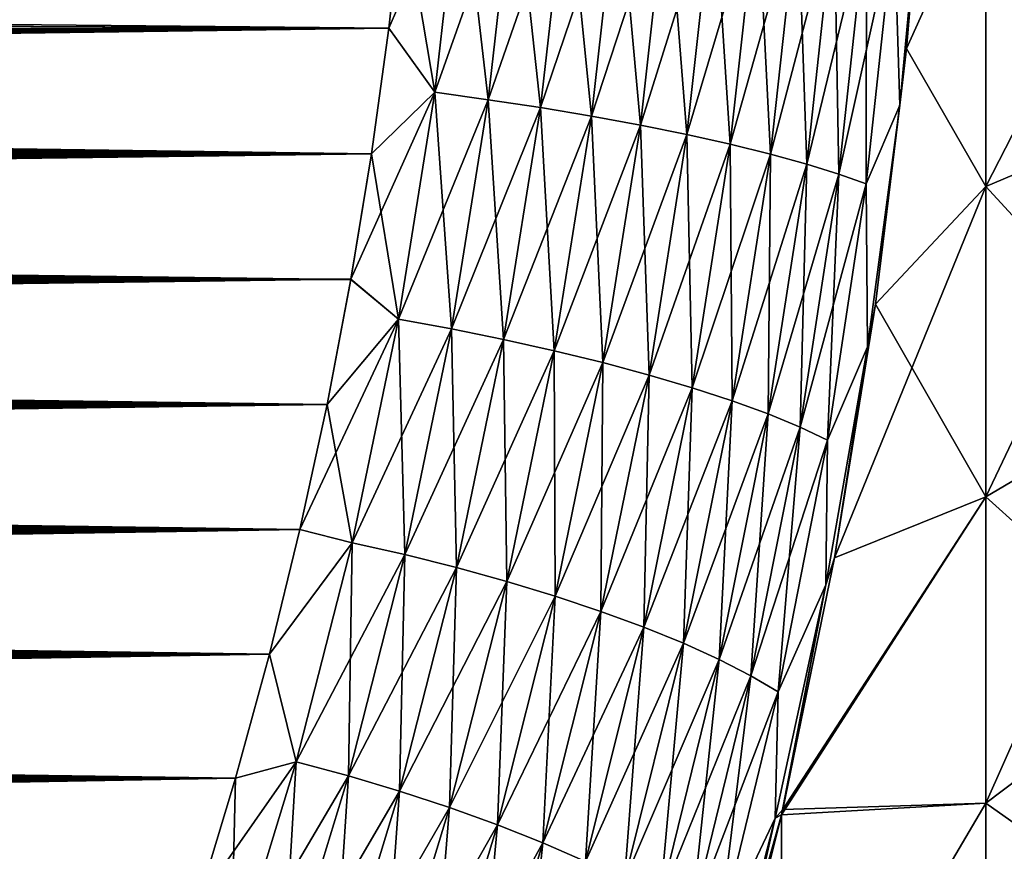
# Model space of a CAD drawing. Header units: metres. Extents: x -61 to 49, y -32 to 32.
# Tile 199 of 256: x 41.7 to 45.4, y -5.46 to -2.34. Entities that reach past the tile are written whole.
import ezdxf

# ---------------------------------------------------------------- set-up
doc = ezdxf.new("R2010")
doc.units = ezdxf.units.M
doc.layers.add('solid_K_27_40_10_000Y34', color=7, linetype='CONTINUOUS')

msp = doc.modelspace()

# ---------------------------------------------------------------- linework, layer by layer
at = {"layer": 'solid_K_27_40_10_000Y34'}
for points in [[(45.328068, -1.782086, -18.473186), (46.023605, -1.604952, -16.637003), (46.023605, -2.667591, -16.49999)], [(45.328068, -2.962006, 18.321053), (46.023605, -2.667591, 16.49999), (46.023605, -1.604952, 16.637003)], [(45.328068, -1.782086, 18.473186), (45.328068, -2.962006, 18.321053), (46.023605, -1.604952, 16.637003)], [(45.004276, -2.656291, 19.166079), (45.090019, -1.737685, 19.064695), (44.983616, -1.975737, 19.271534)], [(45.004276, -2.656292, -19.166079), (44.983616, -1.975737, -19.271534), (45.090019, -1.737686, -19.064695)], [(45.004276, -2.656291, 19.166079), (45.029476, -2.4433, 19.133783), (45.090019, -1.737685, 19.064695)], [(45.004276, -2.656292, -19.166079), (45.090019, -1.737686, -19.064695), (45.029476, -2.4433, -19.133783)], [(45.090019, -1.737685, 19.064695), (45.029476, -2.4433, 19.133783), (45.328068, -1.782086, 18.473186)], [(45.029476, -2.4433, -19.133783), (45.090019, -1.737686, -19.064695), (45.328068, -1.782086, -18.473186)], [(43.355854, -1.744777, 20.312004), (43.13781, -1.894571, 20.329971), (43.084679, -2.367485, 20.384541)], [(43.257759, -2.608441, 20.413815), (43.355854, -1.744777, 20.312004), (43.084679, -2.367485, 20.384541)], [(43.355854, -1.744775, -20.312004), (43.257759, -2.608439, -20.413815), (43.137783, -1.89485, -20.33)], [(43.45797, -2.636024, -20.393656), (43.257759, -2.608439, -20.413815), (43.355854, -1.744775, -20.312004)], [(43.556889, -1.763344, 20.289843), (43.355854, -1.744777, 20.312004), (43.257759, -2.608441, 20.413815)], [(43.45797, -2.636026, 20.393656), (43.556889, -1.763344, 20.289843), (43.257759, -2.608441, 20.413815)], [(43.556889, -1.763342, -20.289843), (43.45797, -2.636024, -20.393656), (43.355854, -1.744775, -20.312004)], [(43.654751, -2.66603, -20.353304), (43.45797, -2.636024, -20.393656), (43.556889, -1.763342, -20.289843)], [(43.754482, -1.783527, 20.24741), (43.556889, -1.763344, 20.289843), (43.45797, -2.636026, 20.393656)], [(43.754482, -1.783525, -20.24741), (43.654751, -2.66603, -20.353304), (43.556889, -1.763342, -20.289843)], [(43.654751, -2.666032, 20.353304), (43.754482, -1.783527, 20.24741), (43.45797, -2.636026, 20.393656)], [(43.846069, -2.698145, -20.293173), (43.654751, -2.66603, -20.353304), (43.754482, -1.783525, -20.24741)], [(43.946594, -1.805117, 20.185143), (43.754482, -1.783527, 20.24741), (43.654751, -2.666032, 20.353304)], [(43.846069, -2.698147, 20.293173), (43.946594, -1.805117, 20.185143), (43.654751, -2.666032, 20.353304)], [(43.946594, -1.805116, -20.185143), (43.846069, -2.698145, -20.293173), (43.754482, -1.783525, -20.24741)], [(44.029961, -2.732039, -20.213886), (43.846069, -2.698145, -20.293173), (43.946594, -1.805116, -20.185143)], [(44.131248, -1.827893, 20.103683), (43.946594, -1.805117, 20.185143), (43.846069, -2.698147, 20.293173)], [(44.131248, -1.827891, -20.103682), (44.029961, -2.732039, -20.213886), (43.946594, -1.805116, -20.185143)], [(45.029476, -2.4433, -19.133783), (45.328068, -1.782086, -18.473186), (45.328068, -2.962006, -18.321053)], [(45.029476, -2.4433, 19.133783), (45.328068, -2.962006, 18.321053), (45.328068, -1.782086, 18.473186)], [(45.328068, -2.962006, -18.321053), (45.328068, -1.782086, -18.473186), (46.023605, -2.667591, -16.49999)], [(44.029961, -2.732041, 20.213886), (44.131248, -1.827893, 20.103683), (43.846069, -2.698147, 20.293173)], [(44.204525, -2.767361, -20.116257), (44.029961, -2.732039, -20.213886), (44.131248, -1.827891, -20.103682)], [(44.306538, -1.851618, 20.00387), (44.131248, -1.827893, 20.103683), (44.029961, -2.732041, 20.213886)], [(44.306538, -1.851616, -20.00387), (44.204525, -2.767361, -20.116257), (44.131248, -1.827891, -20.103682)], [(44.204525, -2.767363, 20.116257), (44.306538, -1.851618, 20.00387), (44.029961, -2.732041, 20.213886)], [(44.367958, -2.80375, -20.001295), (44.204525, -2.767361, -20.116257), (44.306538, -1.851616, -20.00387)], [(44.47065, -1.876049, 19.886736), (44.306538, -1.851618, 20.00387), (44.204525, -2.767363, 20.116257)], [(44.367958, -2.803752, 20.001295), (44.47065, -1.876049, 19.886736), (44.204525, -2.767363, 20.116257)], [(44.47065, -1.876048, -19.886736), (44.367958, -2.80375, -20.001295), (44.306538, -1.851616, -20.00387)], [(44.518578, -2.84083, -19.870188), (44.367958, -2.80375, -20.001295), (44.47065, -1.876048, -19.886736)], [(44.621899, -1.900935, 19.753487), (44.47065, -1.876049, 19.886736), (44.367958, -2.803752, 20.001295)], [(44.621899, -1.900934, -19.753485), (44.518578, -2.84083, -19.870188), (44.47065, -1.876048, -19.886736)], [(43.137783, -1.89485, -20.33), (43.084648, -2.367738, -20.384573), (9.554608, -2.044169, -19.173697)], [(43.084679, -2.367485, 20.384541), (43.13781, -1.894571, 20.329971), (9.720771, -2.210061, 19.199253)], [(43.257759, -2.608439, -20.413815), (43.084648, -2.367738, -20.384573), (43.137783, -1.89485, -20.33)], [(44.518578, -2.840831, 19.870188), (44.621899, -1.900935, 19.753487), (44.367958, -2.803752, 20.001295)], [(44.654831, -2.878216, -19.724281), (44.518578, -2.84083, -19.870188), (44.621899, -1.900934, -19.753485)], [(44.758724, -1.926017, 19.605495), (44.621899, -1.900935, 19.753487), (44.518578, -2.840831, 19.870188)], [(44.758724, -1.926016, -19.605495), (44.654831, -2.878216, -19.724281), (44.621899, -1.900934, -19.753485)], [(44.654831, -2.878217, 19.724283), (44.758724, -1.926017, 19.605495), (44.518578, -2.840831, 19.870188)], [(44.775314, -2.915524, -19.565086), (44.654831, -2.878216, -19.724281), (44.758724, -1.926016, -19.605495)], [(44.879711, -1.951037, 19.44429), (44.758724, -1.926017, 19.605495), (44.654831, -2.878217, 19.724283)], [(44.775314, -2.915525, 19.565086), (44.879711, -1.951037, 19.44429), (44.654831, -2.878217, 19.724283)], [(44.879711, -1.951037, -19.44429), (44.775314, -2.915524, -19.565086), (44.758724, -1.926016, -19.605495)], [(44.87878, -2.952368, -19.394241), (44.775314, -2.915524, -19.565086), (44.879711, -1.951037, -19.44429)], [(44.983616, -1.975737, 19.271534), (44.879711, -1.951037, 19.44429), (44.775314, -2.915525, 19.565086)], [(44.983616, -1.975737, -19.271534), (44.87878, -2.952368, -19.394241), (44.879711, -1.951037, -19.44429)], [(44.87878, -2.952369, 19.394241), (44.983616, -1.975737, 19.271534), (44.775314, -2.915525, 19.565086)], [(45.004276, -2.656292, -19.166079), (44.87878, -2.952368, -19.394241), (44.983616, -1.975737, -19.271534)], [(45.004276, -2.656291, 19.166079), (44.983616, -1.975737, 19.271534), (44.87878, -2.952369, 19.394241)], [(43.084648, -2.367738, -20.384573), (9.719599, -2.208937, -19.199072), (9.554608, -2.044169, -19.173697)], [(43.084648, -2.367738, -20.384573), (9.902058, -2.376788, -19.227015), (9.719599, -2.208937, -19.199072)], [(43.084679, -2.367485, 20.384541), (9.720771, -2.210061, 19.199253), (9.903294, -2.377886, 19.227203)], [(43.084679, -2.367485, 20.384541), (9.903294, -2.377886, 19.227203), (10.001021, -2.462955, 19.242168)], [(43.084679, -2.367485, 20.384541), (10.001021, -2.462955, 19.242168), (10.103238, -2.548764, 19.257809)], [(43.084679, -2.367485, 20.384541), (10.103238, -2.548764, 19.257809), (10.210231, -2.635264, 19.274139)], [(43.084679, -2.367485, 20.384541), (10.210231, -2.635264, 19.274139), (10.322125, -2.722426, 19.291172)], [(43.084679, -2.367485, 20.384541), (10.322125, -2.722426, 19.291172), (10.438611, -2.810294, 19.308916)], [(43.019581, -2.839724, 20.451347), (43.084679, -2.367485, 20.384541), (10.438611, -2.810294, 19.308916)], [(43.257759, -2.608441, 20.413815), (43.084679, -2.367485, 20.384541), (43.019581, -2.839724, 20.451347)], [(43.084648, -2.367738, -20.384573), (43.019547, -2.839952, -20.451384), (9.902058, -2.376788, -19.227015)], [(43.019547, -2.839952, -20.451384), (9.999752, -2.46187, -19.241974), (9.902058, -2.376788, -19.227015)], [(43.257759, -2.608439, -20.413815), (43.019547, -2.839952, -20.451384), (43.084648, -2.367738, -20.384573)], [(43.019547, -2.839952, -20.451384), (10.101936, -2.547693, -19.257608), (9.999752, -2.46187, -19.241974)], [(44.913208, -3.405354, -19.266251), (45.029476, -2.4433, -19.133783), (45.328068, -2.962006, -18.321053)], [(45.004276, -2.656292, -19.166079), (45.029476, -2.4433, -19.133783), (44.913208, -3.405354, -19.266251)], [(45.029476, -2.4433, 19.133783), (44.913208, -3.405354, 19.266251), (45.328068, -2.962006, 18.321053)], [(45.004276, -2.656291, 19.166079), (44.913208, -3.405354, 19.266251), (45.029476, -2.4433, 19.133783)], [(43.019547, -2.839952, -20.451384), (10.208898, -2.634206, -19.273935), (10.101936, -2.547693, -19.257608)], [(43.257759, -2.608441, 20.413815), (43.019581, -2.839724, 20.451347), (42.942299, -3.311345, 20.530491)], [(43.121311, -3.461834, 20.555067), (43.257759, -2.608441, 20.413815), (42.942299, -3.311345, 20.530491)], [(43.257759, -2.608439, -20.413815), (43.121311, -3.461833, -20.555067), (43.019547, -2.839952, -20.451384)], [(43.320385, -3.498129, -20.537661), (43.121311, -3.461833, -20.555067), (43.257759, -2.608439, -20.413815)], [(43.45797, -2.636026, 20.393656), (43.257759, -2.608441, 20.413815), (43.121311, -3.461834, 20.555067)], [(43.45797, -2.636024, -20.393656), (43.320385, -3.498129, -20.537661), (43.257759, -2.608439, -20.413815)], [(43.019547, -2.839952, -20.451384), (10.320765, -2.721383, -19.290966), (10.208898, -2.634206, -19.273935)], [(43.320385, -3.498131, 20.537663), (43.45797, -2.636026, 20.393656), (43.121311, -3.461834, 20.555067)], [(43.516048, -3.537644, -20.50017), (43.320385, -3.498129, -20.537661), (43.45797, -2.636024, -20.393656)], [(43.654751, -2.666032, 20.353304), (43.45797, -2.636026, 20.393656), (43.320385, -3.498131, 20.537663)], [(43.654751, -2.66603, -20.353304), (43.516048, -3.537644, -20.50017), (43.45797, -2.636024, -20.393656)], [(44.882938, -3.564698, 19.309433), (45.004276, -2.656291, 19.166079), (44.87878, -2.952369, 19.394241)], [(45.004276, -2.656292, -19.166079), (44.882938, -3.564698, -19.309433), (44.87878, -2.952368, -19.394241)], [(44.882938, -3.564698, 19.309433), (44.913208, -3.405354, 19.266251), (45.004276, -2.656291, 19.166079)], [(45.004276, -2.656292, -19.166079), (44.913208, -3.405354, -19.266251), (44.882938, -3.564698, -19.309433)], [(43.516048, -3.537646, 20.500172), (43.654751, -2.666032, 20.353304), (43.320385, -3.498131, 20.537663)], [(43.706284, -3.579969, -20.442982), (43.516048, -3.537644, -20.50017), (43.654751, -2.66603, -20.353304)], [(43.846069, -2.698147, 20.293173), (43.654751, -2.666032, 20.353304), (43.516048, -3.537646, 20.500172)], [(43.706284, -3.579971, 20.442982), (43.846069, -2.698147, 20.293173), (43.516048, -3.537646, 20.500172)], [(43.846069, -2.698145, -20.293173), (43.706284, -3.579969, -20.442982), (43.654751, -2.66603, -20.353304)], [(43.889126, -3.624667, -20.366682), (43.706284, -3.579969, -20.442982), (43.846069, -2.698145, -20.293173)], [(44.029961, -2.732041, 20.213886), (43.846069, -2.698147, 20.293173), (43.706284, -3.579971, 20.442982)], [(44.029961, -2.732039, -20.213886), (43.889126, -3.624667, -20.366682), (43.846069, -2.698145, -20.293173)], [(45.328068, -2.962006, -18.321053), (46.023605, -2.667591, -16.49999), (46.023605, -3.719268, -16.295177)], [(45.328068, -4.129754, 18.093634), (46.023605, -3.719268, 16.295177), (46.023605, -2.667591, 16.49999)], [(45.328068, -2.962006, 18.321053), (45.328068, -4.129754, 18.093634), (46.023605, -2.667591, 16.49999)], [(43.019547, -2.839952, -20.451384), (10.437222, -2.809265, -19.308704), (10.320765, -2.721383, -19.290966)], [(43.889126, -3.624669, 20.366682), (44.029961, -2.732041, 20.213886), (43.706284, -3.579971, 20.442982)], [(44.062691, -3.671278, -20.272062), (43.889126, -3.624667, -20.366682), (44.029961, -2.732039, -20.213886)], [(44.204525, -2.767363, 20.116257), (44.029961, -2.732041, 20.213886), (43.889126, -3.624669, 20.366682)], [(44.204525, -2.767361, -20.116257), (44.062691, -3.671278, -20.272062), (44.029961, -2.732039, -20.213886)], [(44.062691, -3.67128, 20.272062), (44.204525, -2.767363, 20.116257), (43.889126, -3.624669, 20.366682)], [(44.225193, -3.719323, -20.160095), (44.062691, -3.671278, -20.272062), (44.204525, -2.767361, -20.116257)], [(44.367958, -2.803752, 20.001295), (44.204525, -2.767363, 20.116257), (44.062691, -3.67128, 20.272062)], [(44.367958, -2.80375, -20.001295), (44.225193, -3.719323, -20.160095), (44.204525, -2.767361, -20.116257)], [(43.019547, -2.839952, -20.451384), (10.558531, -2.897817, -19.327168), (10.437222, -2.809265, -19.308704)], [(43.019581, -2.839724, 20.451347), (10.438611, -2.810294, 19.308916), (10.559945, -2.89883, 19.327381)], [(44.225193, -3.719324, 20.160095), (44.367958, -2.803752, 20.001295), (44.062691, -3.67128, 20.272062)], [(44.37495, -3.768306, -20.031937), (44.225193, -3.719323, -20.160095), (44.367958, -2.80375, -20.001295)], [(44.518578, -2.840831, 19.870188), (44.367958, -2.803752, 20.001295), (44.225193, -3.719324, 20.160095)], [(44.518578, -2.84083, -19.870188), (44.37495, -3.768306, -20.031937), (44.367958, -2.80375, -20.001295)], [(43.019547, -2.839952, -20.451384), (42.942265, -3.311549, -20.530529), (10.558531, -2.897817, -19.327168)], [(43.019581, -2.839724, 20.451347), (10.559945, -2.89883, 19.327381), (10.686447, -2.987991, 19.346586)], [(43.019581, -2.839724, 20.451347), (10.686447, -2.987991, 19.346586), (10.818339, -3.077739, 19.366543)], [(43.019581, -2.839724, 20.451347), (10.818339, -3.077739, 19.366543), (10.955265, -3.168109, 19.387255)], [(43.019581, -2.839724, 20.451347), (10.955265, -3.168109, 19.387255), (11.097434, -3.259083, 19.408737)], [(42.942299, -3.311345, 20.530491), (43.019581, -2.839724, 20.451347), (11.097434, -3.259083, 19.408737)], [(43.121311, -3.461833, -20.555067), (42.942265, -3.311549, -20.530529), (43.019547, -2.839952, -20.451384)], [(44.37495, -3.768307, 20.031937), (44.518578, -2.840831, 19.870188), (44.225193, -3.719324, 20.160095)], [(44.510422, -3.81772, -19.888908), (44.37495, -3.768306, -20.031937), (44.518578, -2.84083, -19.870188)], [(44.654831, -2.878217, 19.724283), (44.518578, -2.840831, 19.870188), (44.37495, -3.768307, 20.031937)], [(44.654831, -2.878216, -19.724281), (44.510422, -3.81772, -19.888908), (44.518578, -2.84083, -19.870188)], [(44.510422, -3.817721, 19.888908), (44.654831, -2.878217, 19.724283), (44.37495, -3.768307, 20.031937)], [(44.630207, -3.867055, -19.732485), (44.510422, -3.81772, -19.888908), (44.654831, -2.878216, -19.724281)], [(44.775314, -2.915525, 19.565086), (44.654831, -2.878217, 19.724283), (44.510422, -3.817721, 19.888908)], [(44.775314, -2.915524, -19.565086), (44.630207, -3.867055, -19.732485), (44.654831, -2.878216, -19.724281)], [(42.942265, -3.311549, -20.530529), (10.685007, -2.986993, -19.346369), (10.558531, -2.897817, -19.327168)], [(44.630207, -3.867056, 19.732487), (44.775314, -2.915525, 19.565086), (44.510422, -3.817721, 19.888908)], [(44.733074, -3.915803, -19.564281), (44.630207, -3.867055, -19.732485), (44.775314, -2.915524, -19.565086)], [(44.87878, -2.952369, 19.394241), (44.775314, -2.915525, 19.565086), (44.630207, -3.867056, 19.732487)], [(44.87878, -2.952368, -19.394241), (44.733074, -3.915803, -19.564281), (44.775314, -2.915524, -19.565086)], [(44.733074, -3.915803, 19.564281), (44.87878, -2.952369, 19.394241), (44.630207, -3.867056, 19.732487)], [(44.882938, -3.564698, -19.309433), (44.733074, -3.915803, -19.564281), (44.87878, -2.952368, -19.394241)], [(44.882938, -3.564698, 19.309433), (44.87878, -2.952369, 19.394241), (44.733074, -3.915803, 19.564281)], [(42.942265, -3.311549, -20.530529), (10.816875, -3.076758, -19.366322), (10.685007, -2.986993, -19.346369)], [(44.758808, -4.357939, 19.441658), (45.328068, -4.129754, 18.093634), (45.328068, -2.962006, 18.321053)], [(44.913208, -3.405354, 19.266251), (44.758808, -4.357939, 19.441658), (45.328068, -2.962006, 18.321053)], [(44.913208, -3.405354, -19.266251), (45.328068, -2.962006, -18.321053), (45.328068, -4.129754, -18.093634)], [(45.328068, -4.129754, -18.093634), (45.328068, -2.962006, -18.321053), (46.023605, -3.719268, -16.295177)], [(42.942265, -3.311549, -20.530529), (10.95378, -3.167144, -19.38703), (10.816875, -3.076758, -19.366322)], [(42.942265, -3.311549, -20.530529), (11.095927, -3.258133, -19.40851), (10.95378, -3.167144, -19.38703)], [(42.942265, -3.311549, -20.530529), (11.243661, -3.349694, -19.430775), (11.095927, -3.258133, -19.40851)], [(42.942299, -3.311345, 20.530491), (11.097434, -3.259083, 19.408737), (11.245188, -3.350627, 19.431005)], [(42.942265, -3.311549, -20.530529), (42.852791, -3.782168, -20.622059), (11.243661, -3.349694, -19.430775)], [(42.942299, -3.311345, 20.530491), (11.245188, -3.350627, 19.431005), (11.398821, -3.442714, 19.454077)], [(42.942299, -3.311345, 20.530491), (11.398821, -3.442714, 19.454077), (11.557972, -3.535367, 19.477951)], [(42.942299, -3.311345, 20.530491), (11.557972, -3.535367, 19.477951), (11.722782, -3.628571, 19.502645)], [(42.942299, -3.311345, 20.530491), (11.722782, -3.628571, 19.502645), (11.893637, -3.722295, 19.528173)], [(42.852829, -3.781986, 20.622021), (42.942299, -3.311345, 20.530491), (11.893637, -3.722295, 19.528173)], [(43.121311, -3.461833, -20.555067), (42.852791, -3.782168, -20.622059), (42.942265, -3.311549, -20.530529)], [(43.121311, -3.461834, 20.555067), (42.942299, -3.311345, 20.530491), (42.852829, -3.781986, 20.622021)], [(42.852791, -3.782168, -20.622059), (11.397275, -3.441799, -19.453844), (11.243661, -3.349694, -19.430775)], [(44.758808, -4.357937, -19.441656), (44.913208, -3.405354, -19.266251), (45.328068, -4.129754, -18.093634)], [(44.882938, -3.564698, -19.309433), (44.913208, -3.405354, -19.266251), (44.758808, -4.357937, -19.441656)], [(44.882938, -3.564698, 19.309433), (44.758808, -4.357939, 19.441658), (44.913208, -3.405354, 19.266251)], [(42.852791, -3.782168, -20.622059), (11.556407, -3.534469, -19.477716), (11.397275, -3.441799, -19.453844)], [(43.121311, -3.461834, 20.555067), (42.852829, -3.781986, 20.622021), (42.750828, -4.251721, 20.726072)], [(42.947334, -4.301826, 20.734554), (43.121311, -3.461834, 20.555067), (42.750828, -4.251721, 20.726072)], [(43.121311, -3.461833, -20.555067), (42.947334, -4.301825, -20.734554), (42.852791, -3.782168, -20.622059)], [(43.144985, -4.346437, -20.720602), (42.947334, -4.301825, -20.734554), (43.121311, -3.461833, -20.555067)], [(43.320385, -3.498131, 20.537663), (43.121311, -3.461834, 20.555067), (42.947334, -4.301826, 20.734554)], [(43.320385, -3.498129, -20.537661), (43.144985, -4.346437, -20.720602), (43.121311, -3.461833, -20.555067)], [(43.144985, -4.346438, 20.720602), (43.320385, -3.498131, 20.537663), (42.947334, -4.301826, 20.734554)], [(43.339249, -4.395059, -20.686705), (43.144985, -4.346437, -20.720602), (43.320385, -3.498129, -20.537661)], [(43.516048, -3.537646, 20.500172), (43.320385, -3.498131, 20.537663), (43.144985, -4.346438, 20.720602)], [(43.516048, -3.537644, -20.50017), (43.339249, -4.395059, -20.686705), (43.320385, -3.498129, -20.537661)], [(42.852791, -3.782168, -20.622059), (11.7212, -3.62769, -19.502409), (11.556407, -3.534469, -19.477716)], [(43.339249, -4.395061, 20.686705), (43.516048, -3.537646, 20.500172), (43.144985, -4.346438, 20.720602)], [(43.528118, -4.447189, -20.633209), (43.339249, -4.395059, -20.686705), (43.516048, -3.537644, -20.50017)], [(43.706284, -3.579971, 20.442982), (43.516048, -3.537646, 20.500172), (43.339249, -4.395061, 20.686705)], [(43.706284, -3.579969, -20.442982), (43.528118, -4.447189, -20.633209), (43.516048, -3.537644, -20.50017)], [(43.528118, -4.447191, 20.633209), (43.706284, -3.579971, 20.442982), (43.339249, -4.395061, 20.686705)], [(43.709648, -4.502289, -20.560669), (43.528118, -4.447189, -20.633209), (43.706284, -3.579969, -20.442982)], [(43.889126, -3.624669, 20.366682), (43.706284, -3.579971, 20.442982), (43.528118, -4.447191, 20.633209)], [(43.889126, -3.624667, -20.366682), (43.709648, -4.502289, -20.560669), (43.706284, -3.579969, -20.442982)], [(44.882938, -3.564698, -19.309433), (44.758808, -4.357937, -19.441656), (44.726894, -4.459517, -19.493179)], [(44.726894, -4.459517, 19.493179), (44.758808, -4.357939, 19.441658), (44.882938, -3.564698, 19.309433)], [(44.882938, -3.564698, -19.309433), (44.726894, -4.459517, -19.493179), (44.733074, -3.915803, -19.564281)], [(44.726894, -4.459517, 19.493179), (44.882938, -3.564698, 19.309433), (44.733074, -3.915803, 19.564281)], [(43.709648, -4.502291, 20.560669), (43.889126, -3.624669, 20.366682), (43.528118, -4.447191, 20.633209)], [(43.881966, -4.559791, -20.469831), (43.709648, -4.502289, -20.560669), (43.889126, -3.624667, -20.366682)], [(44.062691, -3.67128, 20.272062), (43.889126, -3.624669, 20.366682), (43.709648, -4.502291, 20.560669)], [(44.062691, -3.671278, -20.272062), (43.881966, -4.559791, -20.469831), (43.889126, -3.624667, -20.366682)], [(42.852791, -3.782168, -20.622059), (11.892038, -3.721432, -19.527935), (11.7212, -3.62769, -19.502409)], [(43.881966, -4.559792, 20.469833), (44.062691, -3.67128, 20.272062), (43.709648, -4.502291, 20.560669)], [(44.043293, -4.619103, -20.361635), (43.881966, -4.559791, -20.469831), (44.062691, -3.671278, -20.272062)], [(44.225193, -3.719324, 20.160095), (44.062691, -3.67128, 20.272062), (43.881966, -4.559792, 20.469833)], [(44.225193, -3.719323, -20.160095), (44.043293, -4.619103, -20.361635), (44.062691, -3.671278, -20.272062)], [(42.852791, -3.782168, -20.622059), (12.069296, -3.815662, -19.554312), (11.892038, -3.721432, -19.527935)], [(42.852829, -3.781986, 20.622021), (11.893637, -3.722295, 19.528173), (12.07091, -3.816508, 19.554552)], [(44.043293, -4.619104, 20.361635), (44.225193, -3.719324, 20.160095), (43.881966, -4.559792, 20.469833)], [(44.191967, -4.679615, -20.237196), (44.043293, -4.619103, -20.361635), (44.225193, -3.719323, -20.160095)], [(44.37495, -3.768307, 20.031937), (44.225193, -3.719324, 20.160095), (44.043293, -4.619104, 20.361635)], [(44.37495, -3.768306, -20.031937), (44.191967, -4.679615, -20.237196), (44.225193, -3.719323, -20.160095)], [(45.328068, -4.129754, -18.093634), (46.023605, -3.719268, -16.295177), (46.023605, -4.755661, -16.023403)], [(45.328068, -5.280532, 17.791864), (46.023605, -4.755661, 16.023403), (46.023605, -3.719268, 16.295177)], [(45.328068, -4.129754, 18.093634), (45.328068, -5.280532, 17.791864), (46.023605, -3.719268, 16.295177)], [(44.191967, -4.679616, 20.237196), (44.37495, -3.768307, 20.031937), (44.043293, -4.619104, 20.361635)], [(44.326454, -4.7407, -20.097794), (44.191967, -4.679615, -20.237196), (44.37495, -3.768306, -20.031937)], [(44.510422, -3.817721, 19.888908), (44.37495, -3.768307, 20.031937), (44.191967, -4.679616, 20.237196)], [(44.510422, -3.81772, -19.888908), (44.326454, -4.7407, -20.097794), (44.37495, -3.768306, -20.031937)], [(42.852791, -3.782168, -20.622059), (42.75079, -4.251881, -20.72611), (12.069296, -3.815662, -19.554312)], [(42.852829, -3.781986, 20.622021), (12.07091, -3.816508, 19.554552), (12.25428, -3.911228, 19.581787)], [(42.852829, -3.781986, 20.622021), (12.25428, -3.911228, 19.581787), (12.443772, -4.006448, 19.609884)], [(42.852829, -3.781986, 20.622021), (12.443772, -4.006448, 19.609884), (12.639822, -4.102132, 19.638865)], [(42.852829, -3.781986, 20.622021), (12.639822, -4.102132, 19.638865), (12.842864, -4.198244, 19.668743)], [(42.750828, -4.251721, 20.726072), (42.852829, -3.781986, 20.622021), (12.842864, -4.198244, 19.668743)], [(42.947334, -4.301825, -20.734554), (42.75079, -4.251881, -20.72611), (42.852791, -3.782168, -20.622059)], [(42.75079, -4.251881, -20.72611), (12.252652, -3.9104, -19.581545), (12.069296, -3.815662, -19.554312)], [(44.326454, -4.7407, 20.097794), (44.510422, -3.817721, 19.888908), (44.191967, -4.679616, 20.237196)], [(44.445366, -4.801727, -19.944868), (44.326454, -4.7407, -20.097794), (44.510422, -3.81772, -19.888908)], [(44.630207, -3.867056, 19.732487), (44.510422, -3.817721, 19.888908), (44.326454, -4.7407, 20.097794)], [(44.630207, -3.867055, -19.732485), (44.445366, -4.801727, -19.944868), (44.510422, -3.81772, -19.888908)], [(44.445366, -4.801727, 19.94487), (44.630207, -3.867056, 19.732487), (44.326454, -4.7407, 20.097794)], [(44.547482, -4.862067, -19.779997), (44.445366, -4.801727, -19.944868), (44.630207, -3.867055, -19.732485)], [(44.733074, -3.915803, 19.564281), (44.630207, -3.867056, 19.732487), (44.445366, -4.801727, 19.94487)], [(44.733074, -3.915803, -19.564281), (44.547482, -4.862067, -19.779997), (44.630207, -3.867055, -19.732485)], [(42.75079, -4.251881, -20.72611), (12.442131, -4.005637, -19.609642), (12.252652, -3.9104, -19.581545)], [(44.547482, -4.862067, 19.779997), (44.733074, -3.915803, 19.564281), (44.445366, -4.801727, 19.94487)], [(44.726894, -4.459517, -19.493179), (44.547482, -4.862067, -19.779997), (44.733074, -3.915803, -19.564281)], [(44.726894, -4.459517, 19.493179), (44.733074, -3.915803, 19.564281), (44.547482, -4.862067, 19.779997)], [(42.75079, -4.251881, -20.72611), (12.638168, -4.101338, -19.63862), (12.442131, -4.005637, -19.609642)], [(42.75079, -4.251881, -20.72611), (12.8412, -4.197467, -19.668497), (12.638168, -4.101338, -19.63862)], [(44.560734, -5.324523, 19.665878), (45.328068, -5.280532, 17.791864), (45.328068, -4.129754, 18.093634)], [(44.565243, -5.304627, 19.660786), (44.560734, -5.324523, 19.665878), (45.328068, -4.129754, 18.093634)], [(44.565243, -5.304625, -19.660786), (45.328068, -4.129754, -18.093634), (45.328068, -5.280532, -17.791864)], [(44.565243, -5.304625, -19.660786), (44.758808, -4.357937, -19.441656), (45.328068, -4.129754, -18.093634)], [(44.758808, -4.357939, 19.441658), (44.565243, -5.304627, 19.660786), (45.328068, -4.129754, 18.093634)], [(45.328068, -5.280532, -17.791864), (45.328068, -4.129754, -18.093634), (46.023605, -4.755661, -16.023403)], [(42.75079, -4.251881, -20.72611), (13.051027, -4.294033, -19.699278), (12.8412, -4.197467, -19.668497)], [(42.750828, -4.251721, 20.726072), (12.842864, -4.198244, 19.668743), (13.052702, -4.294793, 19.699524)], [(42.75079, -4.251881, -20.72611), (42.636288, -4.720287, -20.842739), (13.051027, -4.294033, -19.699278)], [(42.750828, -4.251721, 20.726072), (13.052702, -4.294793, 19.699524), (13.269174, -4.391784, 19.731215)], [(42.750828, -4.251721, 20.726072), (13.269174, -4.391784, 19.731215), (13.492775, -4.489178, 19.76383)], [(42.750828, -4.251721, 20.726072), (13.492775, -4.489178, 19.76383), (13.723998, -4.586935, 19.797388)], [(42.750828, -4.251721, 20.726072), (13.723998, -4.586935, 19.797388), (13.882436, -4.652303, 19.82029)], [(42.750828, -4.251721, 20.726072), (13.882436, -4.652303, 19.82029), (14.044009, -4.717848, 19.843613)], [(42.636322, -4.72015, 20.842703), (42.750828, -4.251721, 20.726072), (14.044009, -4.717848, 19.843613)], [(42.947334, -4.301825, -20.734554), (42.636288, -4.720287, -20.842739), (42.75079, -4.251881, -20.72611)], [(42.947334, -4.301826, 20.734554), (42.750828, -4.251721, 20.726072), (42.636322, -4.72015, 20.842703)], [(42.636288, -4.720287, -20.842739), (13.267491, -4.391041, -19.730968), (13.051027, -4.294033, -19.699278)], [(42.947334, -4.301825, -20.734554), (42.73687, -5.125558, -20.950762), (42.636288, -4.720287, -20.842739)], [(42.73687, -5.125559, 20.950762), (42.947334, -4.301826, 20.734554), (42.636322, -4.72015, 20.842703)], [(42.932835, -5.178016, -20.940907), (42.73687, -5.125558, -20.950762), (42.947334, -4.301825, -20.734554)], [(43.144985, -4.346438, 20.720602), (42.947334, -4.301826, 20.734554), (42.73687, -5.125559, 20.950762)], [(43.144985, -4.346437, -20.720602), (42.932835, -5.178016, -20.940907), (42.947334, -4.301825, -20.734554)], [(42.932835, -5.178017, 20.940907), (43.144985, -4.346438, 20.720602), (42.73687, -5.125559, 20.950762)], [(43.125439, -5.235267, -20.911272), (42.932835, -5.178016, -20.940907), (43.144985, -4.346437, -20.720602)], [(43.339249, -4.395061, 20.686705), (43.144985, -4.346438, 20.720602), (42.932835, -5.178017, 20.940907)], [(43.339249, -4.395059, -20.686705), (43.125439, -5.235267, -20.911272), (43.144985, -4.346437, -20.720602)], [(44.726894, -4.459517, -19.493179), (44.758808, -4.357937, -19.441656), (44.565243, -5.304625, -19.660786)], [(44.726894, -4.459517, 19.493179), (44.565243, -5.304627, 19.660786), (44.758808, -4.357939, 19.441658)], [(42.636288, -4.720287, -20.842739), (13.491084, -4.488452, -19.763584), (13.267491, -4.391041, -19.730968)], [(43.125439, -5.235268, 20.911272), (43.339249, -4.395061, 20.686705), (42.932835, -5.178017, 20.940907)], [(43.312691, -5.29672, -20.862167), (43.125439, -5.235267, -20.911272), (43.339249, -4.395059, -20.686705)], [(43.528118, -4.447191, 20.633209), (43.339249, -4.395061, 20.686705), (43.125439, -5.235268, 20.911272)], [(43.528118, -4.447189, -20.633209), (43.312691, -5.29672, -20.862167), (43.339249, -4.395059, -20.686705)], [(43.312691, -5.296721, 20.862167), (43.528118, -4.447191, 20.633209), (43.125439, -5.235268, 20.911272)], [(43.492661, -5.361741, -20.794098), (43.312691, -5.29672, -20.862167), (43.528118, -4.447189, -20.633209)], [(43.709648, -4.502291, 20.560669), (43.528118, -4.447191, 20.633209), (43.312691, -5.296721, 20.862167)], [(43.709648, -4.502289, -20.560669), (43.492661, -5.361741, -20.794098), (43.528118, -4.447189, -20.633209)], [(44.726894, -4.459517, -19.493179), (44.560734, -5.324523, -19.665878), (44.537041, -5.337707, -19.715803)], [(44.726894, -4.459517, -19.493179), (44.537041, -5.337707, -19.715803), (44.547482, -4.862067, -19.779997)], [(44.537045, -5.337705, 19.715803), (44.565243, -5.304627, 19.660786), (44.726894, -4.459517, 19.493179)], [(44.537045, -5.337705, 19.715803), (44.726894, -4.459517, 19.493179), (44.547482, -4.862067, 19.779997)], [(44.726894, -4.459517, -19.493179), (44.565243, -5.304625, -19.660786), (44.560734, -5.324523, -19.665878)], [(42.636288, -4.720287, -20.842739), (13.722301, -4.586226, -19.797142), (13.491084, -4.488452, -19.763584)], [(43.492661, -5.361742, 20.794098), (43.709648, -4.502291, 20.560669), (43.312691, -5.296721, 20.862167)], [(43.663498, -5.429658, -20.707766), (43.492661, -5.361741, -20.794098), (43.709648, -4.502289, -20.560669)], [(43.881966, -4.559792, 20.469833), (43.709648, -4.502291, 20.560669), (43.492661, -5.361742, 20.794098)], [(43.881966, -4.559791, -20.469831), (43.663498, -5.429658, -20.707766), (43.709648, -4.502289, -20.560669)], [(42.636288, -4.720287, -20.842739), (13.880734, -4.651606, -19.820044), (13.722301, -4.586226, -19.797142)], [(43.663498, -5.429659, 20.707766), (43.881966, -4.559792, 20.469833), (43.492661, -5.361742, 20.794098)], [(43.823433, -5.499775, -20.604059), (43.663498, -5.429658, -20.707766), (43.881966, -4.559791, -20.469831)], [(44.043293, -4.619104, 20.361635), (43.881966, -4.559792, 20.469833), (43.663498, -5.429659, 20.707766)], [(44.043293, -4.619103, -20.361635), (43.823433, -5.499775, -20.604059), (43.881966, -4.559791, -20.469831)], [(43.823433, -5.499775, 20.604059), (44.043293, -4.619104, 20.361635), (43.663498, -5.429659, 20.707766)], [(43.970821, -5.571368, -20.484051), (43.823433, -5.499775, -20.604059), (44.043293, -4.619103, -20.361635)], [(44.191967, -4.679616, 20.237196), (44.043293, -4.619104, 20.361635), (43.823433, -5.499775, 20.604059)], [(44.191967, -4.679615, -20.237196), (43.970821, -5.571368, -20.484051), (44.043293, -4.619103, -20.361635)], [(42.636288, -4.720287, -20.842739), (14.042305, -4.717163, -19.843367), (13.880734, -4.651606, -19.820044)], [(43.970821, -5.571369, 20.484051), (44.191967, -4.679616, 20.237196), (43.823433, -5.499775, 20.604059)], [(44.104145, -5.643697, -20.348976), (43.970821, -5.571368, -20.484051), (44.191967, -4.679615, -20.237196)], [(44.326454, -4.7407, 20.097794), (44.191967, -4.679616, 20.237196), (43.970821, -5.571369, 20.484051)], [(44.326454, -4.7407, -20.097794), (44.104145, -5.643697, -20.348976), (44.191967, -4.679615, -20.237196)], [(42.636288, -4.720287, -20.842739), (14.207161, -4.782883, -19.867115), (14.042305, -4.717163, -19.843367)], [(42.636322, -4.72015, 20.842703), (14.044009, -4.717848, 19.843613), (14.208868, -4.783557, 19.867359)], [(42.636288, -4.720287, -20.842739), (42.508827, -5.18744, -20.972115), (14.207161, -4.782883, -19.867115)], [(42.636322, -4.72015, 20.842703), (14.208868, -4.783557, 19.867359), (14.377179, -4.849413, 19.891539)], [(42.636322, -4.72015, 20.842703), (14.377179, -4.849413, 19.891539), (14.549109, -4.915403, 19.916149)], [(42.636322, -4.72015, 20.842703), (14.549109, -4.915403, 19.916149), (14.724827, -4.981509, 19.941198)], [(42.636322, -4.72015, 20.842703), (14.724827, -4.981509, 19.941198), (14.904389, -5.047727, 19.96669)], [(42.636322, -4.72015, 20.842703), (14.904389, -5.047727, 19.96669), (15.08742, -5.11409, 19.99262)], [(42.636322, -4.72015, 20.842703), (15.08742, -5.11409, 19.99262), (15.274033, -5.180585, 20.018991)], [(42.508862, -5.187324, 20.972082), (42.636322, -4.72015, 20.842703), (15.274033, -5.180585, 20.018991)], [(42.73687, -5.125558, -20.950762), (42.508827, -5.18744, -20.972115), (42.636288, -4.720287, -20.842739)], [(42.73687, -5.125559, 20.950762), (42.636322, -4.72015, 20.842703), (42.508862, -5.187324, 20.972082)], [(44.104145, -5.643697, 20.348976), (44.326454, -4.7407, 20.097794), (43.970821, -5.571369, 20.484051)], [(44.222023, -5.716014, -20.20023), (44.104145, -5.643697, -20.348976), (44.326454, -4.7407, -20.097794)], [(44.445366, -4.801727, 19.94487), (44.326454, -4.7407, 20.097794), (44.104145, -5.643697, 20.348976)], [(44.445366, -4.801727, -19.944868), (44.222023, -5.716014, -20.20023), (44.326454, -4.7407, -20.097794)], [(45.328068, -5.280532, -17.791864), (46.023605, -4.755661, -16.023403), (46.023605, -5.772513, -15.685784)], [(45.328068, -6.409611, 17.416983), (46.023605, -5.772513, 15.685784), (46.023605, -4.755661, 16.023403)], [(45.328068, -5.280532, 17.791864), (45.328068, -6.409611, 17.416983), (46.023605, -4.755661, 16.023403)], [(42.508827, -5.18744, -20.972115), (14.37547, -4.848752, -19.891293), (14.207161, -4.782883, -19.867115)], [(44.222023, -5.716014, 20.20023), (44.445366, -4.801727, 19.94487), (44.104145, -5.643697, 20.348976)], [(44.323246, -5.787575, -20.039343), (44.222023, -5.716014, -20.20023), (44.445366, -4.801727, -19.944868)], [(44.547482, -4.862067, 19.779997), (44.445366, -4.801727, 19.94487), (44.222023, -5.716014, 20.20023)], [(44.547482, -4.862067, -19.779997), (44.323246, -5.787575, -20.039343), (44.445366, -4.801727, -19.944868)], [(42.508827, -5.18744, -20.972115), (14.5474, -4.914752, -19.915905), (14.37547, -4.848752, -19.891293)], [(44.323246, -5.787574, 20.039343), (44.547482, -4.862067, 19.779997), (44.222023, -5.716014, 20.20023)], [(44.537041, -5.337707, -19.715803), (44.323246, -5.787575, -20.039343), (44.547482, -4.862067, -19.779997)], [(44.537045, -5.337705, 19.715803), (44.547482, -4.862067, 19.779997), (44.323246, -5.787574, 20.039343)], [(42.508827, -5.18744, -20.972115), (14.723116, -4.980871, -19.940956), (14.5474, -4.914752, -19.915905)], [(42.508827, -5.18744, -20.972115), (14.902678, -5.047101, -19.966446), (14.723116, -4.980871, -19.940956)], [(42.508827, -5.18744, -20.972115), (15.08571, -5.113475, -19.992378), (14.902678, -5.047101, -19.966446)], [(42.508827, -5.18744, -20.972115), (15.272322, -5.179982, -20.018751), (15.08571, -5.113475, -19.992378)], [(42.73687, -5.125559, 20.950762), (42.508862, -5.187324, 20.972082), (42.368481, -5.652826, 21.114275)], [(42.4911, -5.930412, 21.201965), (42.73687, -5.125559, 20.950762), (42.368481, -5.652826, 21.114275)], [(42.73687, -5.125558, -20.950762), (42.4911, -5.930411, -21.201965), (42.508827, -5.18744, -20.972115)], [(42.685143, -5.990182, -21.196781), (42.4911, -5.930411, -21.201965), (42.73687, -5.125558, -20.950762)], [(42.932835, -5.178017, 20.940907), (42.73687, -5.125559, 20.950762), (42.4911, -5.930412, 21.201965)], [(42.932835, -5.178016, -20.940907), (42.685143, -5.990182, -21.196781), (42.73687, -5.125558, -20.950762)], [(42.685143, -5.990183, 21.196781), (42.932835, -5.178017, 20.940907), (42.4911, -5.930412, 21.201965)], [(42.875847, -6.05552, -21.17202), (42.685143, -5.990182, -21.196781), (42.932835, -5.178016, -20.940907)], [(43.125439, -5.235268, 20.911272), (42.932835, -5.178017, 20.940907), (42.685143, -5.990183, 21.196781)], [(43.125439, -5.235267, -20.911272), (42.875847, -6.05552, -21.17202), (42.932835, -5.178016, -20.940907)], [(42.508827, -5.18744, -20.972115), (15.462706, -5.246598, -20.04557), (15.272322, -5.179982, -20.018751)], [(42.508862, -5.187324, 20.972082), (15.274033, -5.180585, 20.018991), (15.464416, -5.24719, 20.045809)], [(42.508827, -5.18744, -20.972115), (42.36845, -5.652923, -21.114305), (15.462706, -5.246598, -20.04557)], [(42.508862, -5.187324, 20.972082), (15.464416, -5.24719, 20.045809), (15.658761, -5.313883, 20.073074)], [(42.508862, -5.187324, 20.972082), (15.658761, -5.313883, 20.073074), (15.857261, -5.380643, 20.10079)], [(42.508862, -5.187324, 20.972082), (15.857261, -5.380643, 20.10079), (16.060064, -5.447455, 20.128956)], [(42.508862, -5.187324, 20.972082), (16.060064, -5.447455, 20.128956), (16.266766, -5.514363, 20.157576)], [(42.508862, -5.187324, 20.972082), (16.266766, -5.514363, 20.157576), (16.477377, -5.581363, 20.186651)], [(42.508862, -5.187324, 20.972082), (16.477377, -5.581363, 20.186651), (16.69212, -5.648425, 20.216181)], [(42.368481, -5.652826, 21.114275), (42.508862, -5.187324, 20.972082), (16.69212, -5.648425, 20.216181)], [(42.4911, -5.930411, -21.201965), (42.36845, -5.652923, -21.114305), (42.508827, -5.18744, -20.972115)], [(42.36845, -5.652923, -21.114305), (15.657053, -5.313303, -20.072836), (15.462706, -5.246598, -20.04557)], [(42.875847, -6.05552, 21.17202), (43.125439, -5.235268, 20.911272), (42.685143, -5.990183, 21.196781)], [(43.061256, -6.125748, -21.127935), (42.875847, -6.05552, -21.17202), (43.125439, -5.235267, -20.911272)], [(43.312691, -5.296721, 20.862167), (43.125439, -5.235268, 20.911272), (42.875847, -6.05552, 21.17202)], [(43.312691, -5.29672, -20.862167), (43.061256, -6.125748, -21.127935), (43.125439, -5.235267, -20.911272)], [(44.560349, -6.586697, -19.280764), (45.328068, -5.280532, -17.791864), (45.328068, -6.409611, -17.416983)], [(44.560349, -6.586697, -19.280764), (44.560734, -5.324523, -19.665878), (45.328068, -5.280532, -17.791864)], [(44.560349, -6.586703, 19.280762), (45.328068, -6.409611, 17.416983), (45.328068, -5.280532, 17.791864)], [(44.560734, -5.324523, 19.665878), (44.560349, -6.586703, 19.280762), (45.328068, -5.280532, 17.791864)], [(44.560734, -5.324523, -19.665878), (44.565243, -5.304625, -19.660786), (45.328068, -5.280532, -17.791864)], [(45.328068, -6.409611, -17.416983), (45.328068, -5.280532, -17.791864), (46.023605, -5.772513, -15.685784)], [(42.36845, -5.652923, -21.114305), (15.855555, -5.380075, -20.100552), (15.657053, -5.313303, -20.072836)], [(43.061256, -6.125748, 21.127935), (43.312691, -5.296721, 20.862167), (42.875847, -6.05552, 21.17202)], [(43.239449, -6.200142, -21.064981), (43.061256, -6.125748, -21.127935), (43.312691, -5.29672, -20.862167)], [(43.492661, -5.361742, 20.794098), (43.312691, -5.296721, 20.862167), (43.061256, -6.125748, 21.127935)], [(43.492661, -5.361741, -20.794098), (43.239449, -6.200142, -21.064981), (43.312691, -5.29672, -20.862167)], [(44.314434, -6.196486, 19.975534), (44.329845, -6.251427, 19.926085), (44.560734, -5.324523, 19.665878)], [(44.314434, -6.196486, 19.975534), (44.560734, -5.324523, 19.665878), (44.537045, -5.337705, 19.715803)], [(44.329845, -6.251424, -19.926083), (44.560734, -5.324523, -19.665878), (44.560349, -6.586697, -19.280764)], [(44.537041, -5.337707, -19.715803), (44.560734, -5.324523, -19.665878), (44.329845, -6.251424, -19.926083)], [(44.329845, -6.251427, 19.926085), (44.560349, -6.586703, 19.280762), (44.560734, -5.324523, 19.665878)], [(44.537045, -5.337705, 19.715803), (44.560734, -5.324523, 19.665878), (44.565243, -5.304627, 19.660786)], [(43.239449, -6.200143, 21.064981), (43.492661, -5.361742, 20.794098), (43.061256, -6.125748, 21.127935)], [(43.408596, -6.277936, -20.983807), (43.239449, -6.200142, -21.064981), (43.492661, -5.361741, -20.794098)], [(43.663498, -5.429659, 20.707766), (43.492661, -5.361742, 20.794098), (43.239449, -6.200143, 21.064981)], [(43.663498, -5.429658, -20.707766), (43.408596, -6.277936, -20.983807), (43.492661, -5.361741, -20.794098)], [(44.314434, -6.196486, 19.975534), (44.537045, -5.337705, 19.715803), (44.323246, -5.787574, 20.039343)], [(44.537041, -5.337707, -19.715803), (44.329845, -6.251424, -19.926083), (44.314434, -6.196487, -19.975534)], [(44.537041, -5.337707, -19.715803), (44.314434, -6.196487, -19.975534), (44.323246, -5.787575, -20.039343)], [(42.36845, -5.652923, -21.114305), (16.058361, -5.446898, -20.128719), (15.855555, -5.380075, -20.100552)], [(43.408596, -6.277936, 20.983809), (43.663498, -5.429659, 20.707766), (43.239449, -6.200143, 21.064981)], [(43.566944, -6.35833, -20.885252), (43.408596, -6.277936, -20.983807), (43.663498, -5.429658, -20.707766)], [(43.823433, -5.499775, 20.604059), (43.663498, -5.429659, 20.707766), (43.408596, -6.277936, 20.983809)], [(43.823433, -5.499775, -20.604059), (43.566944, -6.35833, -20.885252), (43.663498, -5.429658, -20.707766)], [(42.36845, -5.652923, -21.114305), (16.265066, -5.513818, -20.157341), (16.058361, -5.446898, -20.128719)]]:
    msp.add_3dface(points, dxfattribs=at)

doc.saveas('drawing.dxf')
